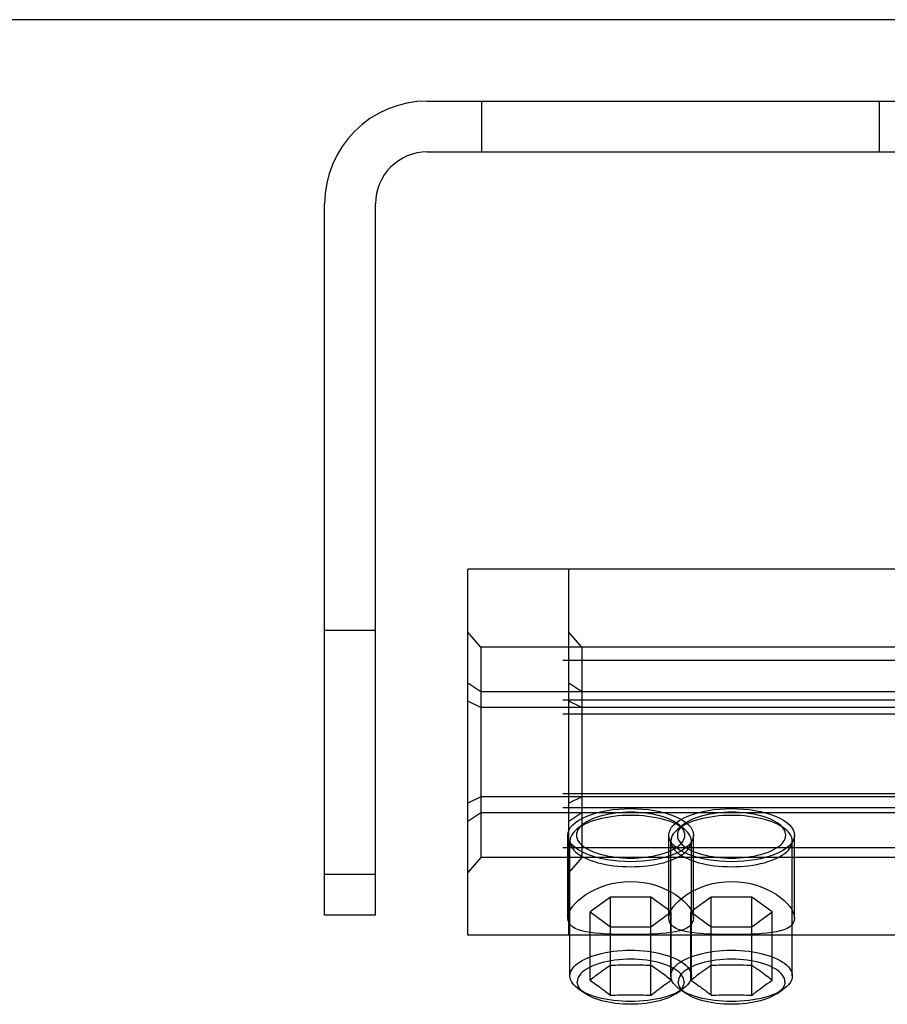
# Model space of a CAD drawing. Header units: inches. Extents: x 0 to 304, y 0 to 196.
# Tile 53 of 98: x 89.48 to 90.82, y 141.89 to 143.41. Entities that reach past the tile are written whole.
import ezdxf

# ---------------------------------------------------------------- set-up
doc = ezdxf.new("R2010")
doc.units = ezdxf.units.IN
doc.header["$LTSCALE"] = 16.696429
doc.header["$MEASUREMENT"] = 0
doc.linetypes.add('HIDDEN', pattern=[0.2, 0.1, -0.1])
doc.layers.get('0').update_dxf_attribs({"linetype": 'CONTINUOUS'})
doc.layers.add('DEFAULT_2', color=8, linetype='HIDDEN')

msp = doc.modelspace()

# ---------------------------------------------------------------- linework, layer by layer
at = {"color": 7, "linetype": 'Continuous'}
msp.add_line((130.89, 143.407), (52.265, 143.407), dxfattribs=at)
at = {"layer": 'DEFAULT_2', "color": 8, "linetype": 'HIDDEN'}
for p, q in [((90.1105, 143.282), (91.7945, 143.282)), ((90.1935, 143.282), (90.1935, 143.204)), ((90.8045, 143.204), (90.8045, 143.282)), ((90.1105, 143.204), (91.7945, 143.204)), ((89.9525, 142.032), (89.9525, 143.124)), ((90.0305, 142.032), (90.0305, 143.124)), ((90.1725, 142.001), (90.1725, 142.563)), ((90.9837, 142.563), (90.1725, 142.563)), ((90.3275, 142.001), (90.3275, 142.563)), ((89.9525, 142.4695), (90.0305, 142.4695)), ((90.1925, 142.4436), (90.1725, 142.4666)), ((90.3475, 142.4436), (90.3275, 142.4666)), ((90.1925, 142.4436), (90.1925, 142.1204)), ((91.8075, 142.4436), (90.1925, 142.4436)), ((90.3475, 142.4436), (90.3475, 142.1204)), ((95.3275, 142.4229), (52.3275, 142.4229)), ((90.1925, 142.375), (90.1725, 142.3883)), ((90.3475, 142.375), (90.3275, 142.3883)), ((91.8075, 142.375), (90.1925, 142.375)), ((95.3275, 142.3619), (52.3275, 142.3619)), ((90.1925, 142.3505), (90.1725, 142.3603)), ((91.8075, 142.3505), (90.1925, 142.3505)), ((90.3475, 142.3505), (90.3275, 142.3603)), ((95.3275, 142.3402), (52.3275, 142.3402)), ((95.3275, 142.2182), (52.3275, 142.2182)), ((90.1925, 142.2134), (90.1725, 142.2036)), ((91.8075, 142.2134), (90.1925, 142.2134)), ((90.3475, 142.2134), (90.3275, 142.2036)), ((95.3275, 142.1964), (52.3275, 142.1964)), ((90.1925, 142.1889), (90.1725, 142.1757)), ((91.8075, 142.1889), (90.1925, 142.1889)), ((90.3475, 142.1889), (90.3275, 142.1757)), ((90.3488, 142.171), (90.34, 142.1639)), ((90.5038, 142.171), (90.495, 142.1639)), ((90.4961, 142.171), (90.505, 142.1639)), ((90.6511, 142.171), (90.66, 142.1639)), ((90.326, 142.0273), (90.326, 142.1546)), ((90.481, 142.0273), (90.481, 142.1546)), ((90.519, 142.0273), (90.519, 142.1546)), ((90.674, 142.0273), (90.674, 142.1546)), ((90.3292, 141.9385), (90.3292, 142.1456)), ((90.4842, 141.9385), (90.4842, 142.1456)), ((90.5157, 141.9385), (90.5157, 142.1456)), ((90.6707, 141.9385), (90.6707, 142.1456)), ((95.3275, 142.1354), (52.3275, 142.1354)), ((90.1925, 142.1204), (90.1725, 142.0973)), ((91.8075, 142.1204), (90.1925, 142.1204)), ((90.3475, 142.1204), (90.3275, 142.0973)), ((89.9525, 142.0945), (90.0305, 142.0945)), ((90.3913, 142.0596), (90.3601, 142.0368)), ((90.3913, 141.9088), (90.3913, 142.0596)), ((90.4537, 142.0596), (90.3913, 142.0596)), ((90.4537, 141.9088), (90.4537, 142.0596)), ((90.4848, 142.0368), (90.4537, 142.0596)), ((90.5463, 142.0596), (90.5151, 142.0368)), ((90.5463, 141.9088), (90.5463, 142.0596)), ((90.6087, 142.0596), (90.5463, 142.0596)), ((90.6087, 141.9088), (90.6087, 142.0596)), ((90.6398, 142.0368), (90.6087, 142.0596)), ((90.0305, 142.032), (89.9525, 142.032)), ((90.3601, 141.9316), (90.3601, 142.0368)), ((90.3601, 142.0368), (90.3913, 142.014)), ((90.4537, 142.014), (90.4848, 142.0368)), ((90.4848, 141.9316), (90.4848, 142.0368)), ((90.5151, 141.9316), (90.5151, 142.0368)), ((90.5151, 142.0368), (90.5463, 142.014)), ((90.6087, 142.014), (90.6398, 142.0368)), ((90.6398, 141.9316), (90.6398, 142.0368)), ((91.8275, 142.001), (90.1725, 142.001)), ((90.3913, 142.014), (90.4537, 142.014)), ((90.5463, 142.014), (90.6087, 142.014)), ((90.3708, 141.94), (90.3687, 141.9384)), ((90.4742, 141.94), (90.472, 141.9416)), ((90.4763, 141.9384), (90.4742, 141.94)), ((90.5258, 141.94), (90.5237, 141.9384)), ((90.6281, 141.9408), (90.6259, 141.9425)), ((90.6302, 141.9392), (90.6281, 141.9408)), ((90.3623, 141.9333), (90.3601, 141.9316)), ((90.3601, 141.9316), (90.3612, 141.9309)), ((90.3644, 141.935), (90.3623, 141.9333)), ((90.3666, 141.9367), (90.3644, 141.935)), ((90.3644, 141.9288), (90.3666, 141.9273)), ((90.3687, 141.9384), (90.3666, 141.9367)), ((90.3666, 141.9273), (90.3687, 141.9259)), ((90.3687, 141.9259), (90.3708, 141.9244)), ((90.4731, 141.9237), (90.4752, 141.9251)), ((90.4752, 141.9251), (90.4773, 141.9266)), ((90.4784, 141.9367), (90.4763, 141.9384)), ((90.4806, 141.935), (90.4784, 141.9367)), ((90.4827, 141.9333), (90.4806, 141.935)), ((90.4848, 141.9316), (90.4827, 141.9333)), ((90.5173, 141.9333), (90.5151, 141.9316)), ((90.5151, 141.9316), (90.5162, 141.9309)), ((90.5194, 141.935), (90.5173, 141.9333)), ((90.5216, 141.9367), (90.5194, 141.935)), ((90.5194, 141.9288), (90.5216, 141.9273)), ((90.5237, 141.9384), (90.5216, 141.9367)), ((90.5216, 141.9273), (90.5237, 141.9259)), ((90.5237, 141.9259), (90.5258, 141.9244)), ((90.6281, 141.9237), (90.6302, 141.9251)), ((90.6323, 141.9376), (90.6302, 141.9392)), ((90.6302, 141.9251), (90.6323, 141.9266)), ((90.6345, 141.9359), (90.6323, 141.9376)), ((90.6366, 141.9342), (90.6345, 141.9359)), ((90.3531, 141.9111), (90.3435, 141.9175)), ((90.4709, 141.9221), (90.4731, 141.9237)), ((90.4919, 141.9111), (90.5014, 141.9175)), ((90.5081, 141.9111), (90.4985, 141.9175)), ((90.6259, 141.9221), (90.6281, 141.9237)), ((90.6469, 141.9111), (90.6564, 141.9175))]:
    msp.add_line(p, q, dxfattribs=at)
for points in [[(90.326, 142.1546), (90.3265, 142.1587), (90.3279, 142.1627), (90.3303, 142.1667), (90.3336, 142.1705), (90.3378, 142.1742), (90.3428, 142.1776), (90.3486, 142.1809), (90.3552, 142.1839), (90.3624, 142.1865), (90.3702, 142.1889)], [(90.4225, 142.185), (90.4159, 142.1849), (90.4093, 142.1846), (90.4028, 142.1841), (90.3963, 142.1834), (90.39, 142.1825), (90.3839, 142.1814), (90.3779, 142.1802), (90.3722, 142.1787), (90.3667, 142.1771), (90.3615, 142.1754), (90.3566, 142.1735), (90.3521, 142.1714), (90.3479, 142.1692), (90.3441, 142.1669), (90.3407, 142.1645), (90.34, 142.1639)], [(90.4225, 142.1898), (90.4166, 142.1897), (90.4107, 142.1895), (90.4049, 142.189), (90.3991, 142.1884), (90.3935, 142.1876), (90.388, 142.1867), (90.3827, 142.1855), (90.3776, 142.1843), (90.3727, 142.1828), (90.368, 142.1812), (90.3637, 142.1795), (90.3596, 142.1777), (90.3559, 142.1757), (90.3525, 142.1737), (90.3494, 142.1715), (90.3488, 142.171)], [(90.3702, 142.1889), (90.3782, 142.1909), (90.3865, 142.1925), (90.3952, 142.1938), (90.4042, 142.1947), (90.4132, 142.1952), (90.4225, 142.1954)], [(90.4225, 142.1954), (90.4317, 142.1952), (90.4408, 142.1947), (90.4497, 142.1938), (90.4584, 142.1925), (90.4668, 142.1909), (90.4748, 142.1889)], [(90.4961, 142.171), (90.4955, 142.1715), (90.4925, 142.1737), (90.4891, 142.1757), (90.4854, 142.1777), (90.4813, 142.1795), (90.4769, 142.1812), (90.4723, 142.1828), (90.4674, 142.1843), (90.4623, 142.1855), (90.457, 142.1867), (90.4515, 142.1876), (90.4458, 142.1884), (90.4401, 142.189), (90.4343, 142.1895), (90.4284, 142.1897), (90.4225, 142.1898)], [(90.505, 142.1639), (90.5043, 142.1645), (90.5009, 142.1669), (90.4971, 142.1692), (90.4929, 142.1714), (90.4884, 142.1735), (90.4835, 142.1754), (90.4783, 142.1771), (90.4728, 142.1787), (90.4671, 142.1802), (90.4611, 142.1814), (90.455, 142.1825), (90.4486, 142.1834), (90.4422, 142.1841), (90.4357, 142.1846), (90.4291, 142.1849), (90.4225, 142.185)], [(90.4748, 142.1889), (90.4826, 142.1865), (90.4898, 142.1839), (90.4964, 142.1809), (90.5022, 142.1776), (90.5072, 142.1742), (90.5114, 142.1705), (90.5147, 142.1667), (90.5171, 142.1627), (90.5185, 142.1587), (90.519, 142.1546)], [(90.481, 142.1546), (90.4815, 142.1587), (90.4829, 142.1627), (90.4853, 142.1667), (90.4886, 142.1705), (90.4928, 142.1742), (90.4978, 142.1776), (90.5036, 142.1809), (90.5102, 142.1839), (90.5174, 142.1865), (90.5252, 142.1889)], [(90.5775, 142.185), (90.5709, 142.1849), (90.5643, 142.1846), (90.5578, 142.1841), (90.5513, 142.1834), (90.545, 142.1825), (90.5389, 142.1814), (90.5329, 142.1802), (90.5272, 142.1787), (90.5217, 142.1771), (90.5165, 142.1754), (90.5116, 142.1735), (90.5071, 142.1714), (90.5029, 142.1692), (90.4991, 142.1669), (90.4957, 142.1645), (90.495, 142.1639)], [(90.5775, 142.1898), (90.5716, 142.1897), (90.5657, 142.1895), (90.5599, 142.189), (90.5541, 142.1884), (90.5485, 142.1876), (90.543, 142.1867), (90.5377, 142.1855), (90.5326, 142.1843), (90.5277, 142.1828), (90.523, 142.1812), (90.5187, 142.1795), (90.5146, 142.1777), (90.5109, 142.1757), (90.5075, 142.1737), (90.5044, 142.1715), (90.5038, 142.171)], [(90.5252, 142.1889), (90.5332, 142.1909), (90.5415, 142.1925), (90.5502, 142.1938), (90.5592, 142.1947), (90.5682, 142.1952), (90.5775, 142.1954)], [(90.5775, 142.1954), (90.5867, 142.1952), (90.5958, 142.1947), (90.6047, 142.1938), (90.6134, 142.1925), (90.6218, 142.1909), (90.6298, 142.1889)], [(90.6511, 142.171), (90.6505, 142.1715), (90.6475, 142.1737), (90.6441, 142.1757), (90.6404, 142.1777), (90.6363, 142.1795), (90.6319, 142.1812), (90.6273, 142.1828), (90.6224, 142.1843), (90.6173, 142.1855), (90.612, 142.1867), (90.6065, 142.1876), (90.6008, 142.1884), (90.5951, 142.189), (90.5893, 142.1895), (90.5834, 142.1897), (90.5775, 142.1898)], [(90.66, 142.1639), (90.6593, 142.1645), (90.6559, 142.1669), (90.6521, 142.1692), (90.6479, 142.1714), (90.6434, 142.1735), (90.6385, 142.1754), (90.6333, 142.1771), (90.6278, 142.1787), (90.6221, 142.1802), (90.6161, 142.1814), (90.61, 142.1825), (90.6036, 142.1834), (90.5972, 142.1841), (90.5907, 142.1846), (90.5841, 142.1849), (90.5775, 142.185)], [(90.6298, 142.1889), (90.6376, 142.1865), (90.6448, 142.1839), (90.6514, 142.1809), (90.6572, 142.1776), (90.6622, 142.1742), (90.6664, 142.1705), (90.6697, 142.1667), (90.6721, 142.1627), (90.6735, 142.1587), (90.674, 142.1546)], [(90.3488, 142.171), (90.3468, 142.1693), (90.3445, 142.1669), (90.3426, 142.1646), (90.3411, 142.1621), (90.3401, 142.1596), (90.3394, 142.1571), (90.3392, 142.1546), (90.3394, 142.1521), (90.3401, 142.1496), (90.3411, 142.1471), (90.3426, 142.1447), (90.3445, 142.1423), (90.3468, 142.14), (90.3494, 142.1378), (90.3525, 142.1356), (90.3559, 142.1335), (90.3596, 142.1316), (90.3637, 142.1297), (90.368, 142.128), (90.3727, 142.1265), (90.3776, 142.125), (90.3827, 142.1237), (90.388, 142.1226), (90.3935, 142.1217), (90.3991, 142.1209), (90.4049, 142.1202), (90.4107, 142.1198), (90.4166, 142.1195), (90.4225, 142.1195)], [(90.4225, 142.1195), (90.4284, 142.1195), (90.4343, 142.1198), (90.4401, 142.1202), (90.4458, 142.1209), (90.4515, 142.1217), (90.457, 142.1226), (90.4623, 142.1237), (90.4674, 142.125), (90.4723, 142.1265), (90.4769, 142.128), (90.4813, 142.1297), (90.4854, 142.1316), (90.4891, 142.1335), (90.4925, 142.1356), (90.4955, 142.1378), (90.4982, 142.14), (90.5005, 142.1423), (90.5024, 142.1447), (90.5038, 142.1471), (90.5049, 142.1496), (90.5055, 142.1521), (90.5057, 142.1546), (90.5055, 142.1571), (90.5049, 142.1596), (90.5038, 142.1621), (90.5024, 142.1646), (90.5005, 142.1669), (90.4982, 142.1693), (90.4961, 142.171)], [(90.5038, 142.171), (90.5018, 142.1693), (90.4995, 142.1669), (90.4976, 142.1646), (90.4961, 142.1621), (90.4951, 142.1596), (90.4944, 142.1571), (90.4942, 142.1546), (90.4944, 142.1521), (90.4951, 142.1496), (90.4961, 142.1471), (90.4976, 142.1447), (90.4995, 142.1423), (90.5018, 142.14), (90.5044, 142.1378), (90.5075, 142.1356), (90.5109, 142.1335), (90.5146, 142.1316), (90.5187, 142.1297), (90.523, 142.128), (90.5277, 142.1265), (90.5326, 142.125), (90.5377, 142.1237), (90.543, 142.1226), (90.5485, 142.1217), (90.5541, 142.1209), (90.5599, 142.1202), (90.5657, 142.1198), (90.5716, 142.1195), (90.5775, 142.1195)], [(90.5775, 142.1195), (90.5834, 142.1195), (90.5893, 142.1198), (90.5951, 142.1202), (90.6008, 142.1209), (90.6065, 142.1217), (90.612, 142.1226), (90.6173, 142.1237), (90.6224, 142.125), (90.6273, 142.1265), (90.6319, 142.128), (90.6363, 142.1297), (90.6404, 142.1316), (90.6441, 142.1335), (90.6475, 142.1356), (90.6505, 142.1378), (90.6532, 142.14), (90.6555, 142.1423), (90.6574, 142.1447), (90.6588, 142.1471), (90.6599, 142.1496), (90.6605, 142.1521), (90.6607, 142.1546), (90.6605, 142.1571), (90.6599, 142.1596), (90.6588, 142.1621), (90.6574, 142.1646), (90.6555, 142.1669), (90.6532, 142.1693), (90.6511, 142.171)], [(90.3702, 142.1204), (90.3624, 142.1227), (90.3552, 142.1254), (90.3486, 142.1284), (90.3428, 142.1316), (90.3378, 142.1351), (90.3336, 142.1388), (90.3303, 142.1426), (90.3279, 142.1465), (90.3265, 142.1506), (90.326, 142.1546)], [(90.34, 142.1639), (90.3377, 142.162), (90.3351, 142.1594), (90.333, 142.1567), (90.3314, 142.154), (90.3302, 142.1512), (90.3295, 142.1484), (90.3292, 142.1456)], [(90.519, 142.1546), (90.5185, 142.1506), (90.5171, 142.1465), (90.5147, 142.1426), (90.5114, 142.1388), (90.5072, 142.1351), (90.5022, 142.1316), (90.4964, 142.1284), (90.4898, 142.1254), (90.4826, 142.1227), (90.4748, 142.1204)], [(90.5252, 142.1204), (90.5174, 142.1227), (90.5102, 142.1254), (90.5036, 142.1284), (90.4978, 142.1316), (90.4928, 142.1351), (90.4886, 142.1388), (90.4853, 142.1426), (90.4829, 142.1465), (90.4815, 142.1506), (90.481, 142.1546)], [(90.495, 142.1639), (90.4927, 142.162), (90.4901, 142.1594), (90.488, 142.1567), (90.4864, 142.154), (90.4852, 142.1512), (90.4845, 142.1484), (90.4842, 142.1456)], [(90.5157, 142.1456), (90.5155, 142.1484), (90.5148, 142.1512), (90.5136, 142.154), (90.512, 142.1567), (90.5098, 142.1594), (90.5073, 142.162), (90.505, 142.1639)], [(90.674, 142.1546), (90.6735, 142.1506), (90.6721, 142.1465), (90.6697, 142.1426), (90.6664, 142.1388), (90.6622, 142.1351), (90.6572, 142.1316), (90.6514, 142.1284), (90.6448, 142.1254), (90.6376, 142.1227), (90.6298, 142.1204)], [(90.6707, 142.1456), (90.6705, 142.1484), (90.6698, 142.1512), (90.6686, 142.154), (90.667, 142.1567), (90.6648, 142.1594), (90.6623, 142.162), (90.66, 142.1639)], [(90.3292, 142.1456), (90.3295, 142.1428), (90.3302, 142.14), (90.3314, 142.1372), (90.333, 142.1345), (90.3351, 142.1318), (90.3377, 142.1292), (90.3407, 142.1267), (90.3441, 142.1242), (90.3479, 142.1219), (90.3521, 142.1197), (90.3566, 142.1177), (90.3615, 142.1158), (90.3667, 142.114), (90.3722, 142.1124), (90.3779, 142.111), (90.3839, 142.1097), (90.39, 142.1086), (90.3963, 142.1077), (90.4028, 142.1071), (90.4093, 142.1066), (90.4159, 142.1063), (90.4225, 142.1062)], [(90.4225, 142.1062), (90.4291, 142.1063), (90.4357, 142.1066), (90.4422, 142.1071), (90.4486, 142.1077), (90.455, 142.1086), (90.4611, 142.1097), (90.4671, 142.111), (90.4728, 142.1124), (90.4783, 142.114), (90.4835, 142.1158), (90.4884, 142.1177), (90.4929, 142.1197), (90.4971, 142.1219), (90.5009, 142.1242), (90.5043, 142.1267), (90.5073, 142.1292), (90.5098, 142.1318), (90.512, 142.1345), (90.5136, 142.1372), (90.5148, 142.14), (90.5155, 142.1428), (90.5157, 142.1456)], [(90.4842, 142.1456), (90.4845, 142.1428), (90.4852, 142.14), (90.4864, 142.1372), (90.488, 142.1345), (90.4901, 142.1318), (90.4927, 142.1292), (90.4957, 142.1267), (90.4991, 142.1242), (90.5029, 142.1219), (90.5071, 142.1197), (90.5116, 142.1177), (90.5165, 142.1158), (90.5217, 142.114), (90.5272, 142.1124), (90.5329, 142.111), (90.5389, 142.1097), (90.545, 142.1086), (90.5513, 142.1077), (90.5578, 142.1071), (90.5643, 142.1066), (90.5709, 142.1063), (90.5775, 142.1062)], [(90.5775, 142.1062), (90.5841, 142.1063), (90.5907, 142.1066), (90.5972, 142.1071), (90.6036, 142.1077), (90.61, 142.1086), (90.6161, 142.1097), (90.6221, 142.111), (90.6278, 142.1124), (90.6333, 142.114), (90.6385, 142.1158), (90.6434, 142.1177), (90.6479, 142.1197), (90.6521, 142.1219), (90.6559, 142.1242), (90.6593, 142.1267), (90.6623, 142.1292), (90.6648, 142.1318), (90.667, 142.1345), (90.6686, 142.1372), (90.6698, 142.14), (90.6705, 142.1428), (90.6707, 142.1456)], [(90.4225, 142.1139), (90.4132, 142.114), (90.4042, 142.1146), (90.3952, 142.1155), (90.3865, 142.1168), (90.3782, 142.1184), (90.3702, 142.1204)], [(90.4748, 142.1204), (90.4668, 142.1184), (90.4584, 142.1168), (90.4497, 142.1155), (90.4408, 142.1146), (90.4317, 142.114), (90.4225, 142.1139)], [(90.5775, 142.1139), (90.5682, 142.114), (90.5592, 142.1146), (90.5502, 142.1155), (90.5415, 142.1168), (90.5332, 142.1184), (90.5252, 142.1204)], [(90.6298, 142.1204), (90.6218, 142.1184), (90.6134, 142.1168), (90.6047, 142.1155), (90.5958, 142.1146), (90.5867, 142.114), (90.5775, 142.1139)], [(90.326, 142.0273), (90.3264, 142.0314), (90.3278, 142.0358), (90.3301, 142.0403), (90.3333, 142.045), (90.3372, 142.0497), (90.342, 142.0544), (90.3475, 142.059), (90.3538, 142.0634), (90.3606, 142.0676), (90.368, 142.0714), (90.376, 142.0748), (90.3844, 142.0778), (90.3934, 142.0802), (90.4028, 142.0821), (90.4125, 142.0832), (90.4225, 142.0836)], [(90.4225, 142.0836), (90.4325, 142.0832), (90.4421, 142.0821), (90.4516, 142.0802), (90.4606, 142.0778), (90.469, 142.0748), (90.477, 142.0714), (90.4844, 142.0676), (90.4912, 142.0634), (90.4974, 142.059), (90.503, 142.0544), (90.5077, 142.0497), (90.5117, 142.045), (90.5149, 142.0404), (90.5171, 142.0358), (90.5185, 142.0314), (90.519, 142.0273)], [(90.481, 142.0273), (90.4814, 142.0314), (90.4828, 142.0358), (90.4851, 142.0403), (90.4883, 142.045), (90.4922, 142.0497), (90.497, 142.0544), (90.5025, 142.059), (90.5088, 142.0634), (90.5156, 142.0676), (90.523, 142.0714), (90.531, 142.0748), (90.5394, 142.0778), (90.5484, 142.0802), (90.5578, 142.0821), (90.5675, 142.0832), (90.5775, 142.0836)], [(90.5775, 142.0836), (90.5875, 142.0832), (90.5971, 142.0821), (90.6066, 142.0802), (90.6156, 142.0778), (90.624, 142.0748), (90.632, 142.0714), (90.6394, 142.0676), (90.6462, 142.0634), (90.6524, 142.059), (90.658, 142.0544), (90.6627, 142.0497), (90.6667, 142.045), (90.6699, 142.0404), (90.6721, 142.0358), (90.6735, 142.0314), (90.674, 142.0273)], [(90.4225, 142.002), (90.4125, 142.0021), (90.4028, 142.0022), (90.3934, 142.0025), (90.3844, 142.0028), (90.376, 142.0034), (90.368, 142.0041), (90.3606, 142.005), (90.3538, 142.0062), (90.3476, 142.0076), (90.342, 142.0094), (90.3373, 142.0115), (90.3333, 142.0139), (90.3301, 142.0167), (90.3278, 142.0199), (90.3265, 142.0234), (90.326, 142.0273)], [(90.519, 142.0273), (90.5185, 142.0235), (90.5171, 142.0199), (90.5148, 142.0168), (90.5117, 142.0139), (90.5077, 142.0115), (90.5029, 142.0094), (90.4974, 142.0076), (90.4912, 142.0062), (90.4844, 142.005), (90.4769, 142.0041), (90.469, 142.0034), (90.4605, 142.0028), (90.4515, 142.0025), (90.4421, 142.0022), (90.4325, 142.0021), (90.4225, 142.002)], [(90.5775, 142.002), (90.5675, 142.0021), (90.5578, 142.0022), (90.5484, 142.0025), (90.5394, 142.0028), (90.531, 142.0034), (90.523, 142.0041), (90.5156, 142.005), (90.5088, 142.0062), (90.5026, 142.0076), (90.497, 142.0094), (90.4923, 142.0115), (90.4883, 142.0139), (90.4851, 142.0167), (90.4828, 142.0199), (90.4815, 142.0234), (90.481, 142.0273)], [(90.674, 142.0273), (90.6735, 142.0235), (90.6721, 142.0199), (90.6698, 142.0168), (90.6667, 142.0139), (90.6627, 142.0115), (90.6579, 142.0094), (90.6524, 142.0076), (90.6462, 142.0062), (90.6394, 142.005), (90.6319, 142.0041), (90.624, 142.0034), (90.6155, 142.0028), (90.6065, 142.0025), (90.5971, 142.0022), (90.5875, 142.0021), (90.5775, 142.002)], [(90.3292, 141.9385), (90.3295, 141.9413), (90.3302, 141.9441), (90.3314, 141.9469), (90.333, 141.9496), (90.3351, 141.9523), (90.3377, 141.9549), (90.3406, 141.9574), (90.344, 141.9598), (90.3478, 141.9621), (90.352, 141.9643), (90.3565, 141.9664), (90.3614, 141.9683), (90.3666, 141.97), (90.3721, 141.9716), (90.3778, 141.9731), (90.3837, 141.9743), (90.3899, 141.9754), (90.3962, 141.9763), (90.4027, 141.977), (90.4092, 141.9775), (90.4158, 141.9778), (90.4225, 141.9779)], [(90.4225, 141.9779), (90.4291, 141.9778), (90.4358, 141.9775), (90.4423, 141.977), (90.4488, 141.9763), (90.4551, 141.9754), (90.4612, 141.9743), (90.4672, 141.9731), (90.4729, 141.9716), (90.4784, 141.97), (90.4836, 141.9683), (90.4884, 141.9664), (90.493, 141.9643), (90.4971, 141.9621), (90.5009, 141.9598), (90.5043, 141.9574), (90.5073, 141.9549), (90.5099, 141.9523), (90.512, 141.9496), (90.5136, 141.9469), (90.5148, 141.9441), (90.5155, 141.9413), (90.5157, 141.9385)], [(90.4842, 141.9385), (90.4845, 141.9413), (90.4852, 141.9441), (90.4864, 141.9469), (90.488, 141.9496), (90.4901, 141.9523), (90.4927, 141.9549), (90.4956, 141.9574), (90.499, 141.9598), (90.5028, 141.9621), (90.507, 141.9643), (90.5115, 141.9664), (90.5164, 141.9683), (90.5216, 141.97), (90.5271, 141.9716), (90.5328, 141.9731), (90.5387, 141.9743), (90.5449, 141.9754), (90.5512, 141.9763), (90.5577, 141.977), (90.5642, 141.9775), (90.5708, 141.9778), (90.5775, 141.9779)], [(90.5775, 141.9779), (90.5841, 141.9778), (90.5908, 141.9775), (90.5973, 141.977), (90.6038, 141.9763), (90.6101, 141.9754), (90.6162, 141.9743), (90.6222, 141.9731), (90.6279, 141.9716), (90.6334, 141.97), (90.6386, 141.9683), (90.6434, 141.9664), (90.648, 141.9643), (90.6521, 141.9621), (90.6559, 141.9598), (90.6593, 141.9574), (90.6623, 141.9549), (90.6649, 141.9523), (90.667, 141.9496), (90.6686, 141.9469), (90.6698, 141.9441), (90.6705, 141.9413), (90.6707, 141.9385)], [(90.5044, 141.9295), (90.5042, 141.9321), (90.5035, 141.9347), (90.5024, 141.9372), (90.5008, 141.9397), (90.4988, 141.9422), (90.4963, 141.9445), (90.4934, 141.9468), (90.4902, 141.949), (90.4865, 141.9511), (90.4826, 141.9531), (90.4782, 141.9549), (90.4736, 141.9566), (90.4686, 141.9581), (90.4635, 141.9595), (90.458, 141.9607), (90.4524, 141.9617), (90.4466, 141.9626), (90.4407, 141.9633), (90.4347, 141.9638), (90.4286, 141.964), (90.4225, 141.9641), (90.4164, 141.964), (90.4103, 141.9638), (90.4043, 141.9633), (90.3983, 141.9626), (90.3926, 141.9617), (90.3869, 141.9607), (90.3815, 141.9595), (90.3763, 141.9581), (90.3714, 141.9566), (90.3668, 141.9549), (90.3624, 141.9531), (90.3584, 141.9511), (90.3548, 141.949), (90.3515, 141.9468), (90.3487, 141.9445), (90.3462, 141.9422), (90.3442, 141.9397), (90.3426, 141.9372), (90.3415, 141.9347), (90.3408, 141.9321), (90.3405, 141.9295)], [(90.4537, 141.9544), (90.4497, 141.9546), (90.4458, 141.9547), (90.442, 141.9548), (90.4381, 141.9549), (90.4342, 141.955), (90.4303, 141.9551), (90.4264, 141.9551), (90.4225, 141.9551), (90.4186, 141.9551), (90.4146, 141.9551), (90.4107, 141.955), (90.4068, 141.9549), (90.403, 141.9548), (90.3991, 141.9547), (90.3952, 141.9546), (90.3913, 141.9544)], [(90.6594, 141.9295), (90.6592, 141.9321), (90.6585, 141.9347), (90.6574, 141.9372), (90.6558, 141.9397), (90.6538, 141.9422), (90.6513, 141.9445), (90.6484, 141.9468), (90.6452, 141.949), (90.6415, 141.9511), (90.6376, 141.9531), (90.6332, 141.9549), (90.6286, 141.9566), (90.6236, 141.9581), (90.6185, 141.9595), (90.613, 141.9607), (90.6074, 141.9617), (90.6016, 141.9626), (90.5957, 141.9633), (90.5897, 141.9638), (90.5836, 141.964), (90.5775, 141.9641), (90.5714, 141.964), (90.5653, 141.9638), (90.5593, 141.9633), (90.5533, 141.9626), (90.5476, 141.9617), (90.5419, 141.9607), (90.5365, 141.9595), (90.5313, 141.9581), (90.5264, 141.9566), (90.5218, 141.9549), (90.5174, 141.9531), (90.5134, 141.9511), (90.5098, 141.949), (90.5065, 141.9468), (90.5037, 141.9445), (90.5012, 141.9422), (90.4992, 141.9397), (90.4976, 141.9372), (90.4965, 141.9347), (90.4958, 141.9321), (90.4955, 141.9295)], [(90.6087, 141.9544), (90.6047, 141.9546), (90.6008, 141.9547), (90.597, 141.9548), (90.5931, 141.9549), (90.5892, 141.955), (90.5853, 141.9551), (90.5814, 141.9551), (90.5775, 141.9551), (90.5736, 141.9551), (90.5696, 141.9551), (90.5657, 141.955), (90.5618, 141.9549), (90.558, 141.9548), (90.5541, 141.9547), (90.5502, 141.9546), (90.5463, 141.9544)], [(90.3913, 141.9544), (90.3894, 141.9532), (90.3876, 141.952), (90.3858, 141.9508), (90.3841, 141.9496), (90.3824, 141.9484), (90.3808, 141.9473), (90.3793, 141.9462), (90.3778, 141.9452), (90.3765, 141.9443), (90.3752, 141.9433), (90.3741, 141.9425), (90.3729, 141.9416), (90.3708, 141.94)], [(90.472, 141.9416), (90.4709, 141.9425), (90.4697, 141.9433), (90.4685, 141.9443), (90.4671, 141.9452), (90.4657, 141.9463), (90.4642, 141.9473), (90.4626, 141.9484), (90.4609, 141.9496), (90.4592, 141.9508), (90.4574, 141.952), (90.4556, 141.9532), (90.4537, 141.9544)], [(90.5463, 141.9544), (90.5444, 141.9532), (90.5426, 141.952), (90.5408, 141.9508), (90.5391, 141.9496), (90.5374, 141.9484), (90.5358, 141.9473), (90.5343, 141.9462), (90.5328, 141.9452), (90.5315, 141.9443), (90.5302, 141.9433), (90.5291, 141.9425), (90.5279, 141.9416), (90.5258, 141.94)], [(90.6259, 141.9425), (90.6247, 141.9433), (90.6235, 141.9443), (90.6221, 141.9452), (90.6207, 141.9463), (90.6192, 141.9473), (90.6176, 141.9484), (90.6159, 141.9496), (90.6142, 141.9508), (90.6124, 141.952), (90.6106, 141.9532), (90.6087, 141.9544)], [(90.3435, 141.9175), (90.3406, 141.9196), (90.3377, 141.9221), (90.3351, 141.9247), (90.333, 141.9274), (90.3314, 141.9301), (90.3302, 141.9329), (90.3295, 141.9357), (90.3292, 141.9385)], [(90.3531, 141.9111), (90.3506, 141.9129), (90.348, 141.9151), (90.3457, 141.9174), (90.3439, 141.9198), (90.3424, 141.9221), (90.3414, 141.9246), (90.3408, 141.927), (90.3405, 141.9295)], [(90.3612, 141.9309), (90.3633, 141.9295), (90.3644, 141.9288)], [(90.4773, 141.9266), (90.4795, 141.9281), (90.4806, 141.9288)], [(90.4806, 141.9288), (90.4827, 141.9302), (90.4838, 141.9309), (90.4848, 141.9316)], [(90.4985, 141.9175), (90.4956, 141.9196), (90.4927, 141.9221), (90.4901, 141.9247), (90.488, 141.9274), (90.4864, 141.9301), (90.4852, 141.9329), (90.4845, 141.9357), (90.4842, 141.9385)], [(90.5044, 141.9295), (90.5042, 141.927), (90.5036, 141.9246), (90.5026, 141.9221), (90.5011, 141.9198), (90.4993, 141.9174), (90.497, 141.9151), (90.4944, 141.9129), (90.4919, 141.9111)], [(90.5081, 141.9111), (90.5056, 141.9129), (90.503, 141.9151), (90.5007, 141.9174), (90.4989, 141.9198), (90.4974, 141.9221), (90.4964, 141.9246), (90.4958, 141.927), (90.4955, 141.9295)], [(90.5157, 141.9385), (90.5155, 141.9357), (90.5148, 141.9329), (90.5136, 141.9301), (90.512, 141.9274), (90.5099, 141.9247), (90.5073, 141.9221), (90.5043, 141.9196), (90.5014, 141.9175)], [(90.5162, 141.9309), (90.5183, 141.9295), (90.5194, 141.9288)], [(90.6323, 141.9266), (90.6345, 141.9281), (90.6356, 141.9288)], [(90.6356, 141.9288), (90.6377, 141.9302), (90.6388, 141.9309), (90.6398, 141.9316)], [(90.6398, 141.9316), (90.6388, 141.9324), (90.6366, 141.9342)], [(90.6594, 141.9295), (90.6592, 141.927), (90.6586, 141.9246), (90.6576, 141.9221), (90.6561, 141.9198), (90.6543, 141.9174), (90.652, 141.9151), (90.6494, 141.9129), (90.6469, 141.9111)], [(90.6707, 141.9385), (90.6705, 141.9357), (90.6698, 141.9329), (90.6686, 141.9301), (90.667, 141.9274), (90.6649, 141.9247), (90.6623, 141.9221), (90.6593, 141.9196), (90.6564, 141.9175)], [(90.4225, 141.8991), (90.4158, 141.8992), (90.4092, 141.8995), (90.4027, 141.9), (90.3962, 141.9007), (90.3899, 141.9016), (90.3837, 141.9026), (90.3778, 141.9039), (90.3721, 141.9053), (90.3666, 141.9069), (90.3614, 141.9087), (90.3565, 141.9106), (90.352, 141.9127), (90.3478, 141.9149), (90.344, 141.9172), (90.3435, 141.9175)], [(90.4225, 141.8949), (90.4166, 141.895), (90.4108, 141.8952), (90.4051, 141.8957), (90.3994, 141.8963), (90.3939, 141.8971), (90.3884, 141.898), (90.3832, 141.8991), (90.3782, 141.9004), (90.3734, 141.9018), (90.3688, 141.9033), (90.3645, 141.905), (90.3606, 141.9068), (90.3569, 141.9088), (90.3536, 141.9108), (90.3531, 141.9111)], [(90.3708, 141.9244), (90.3729, 141.9229), (90.3741, 141.9221), (90.3753, 141.9212), (90.3765, 141.9203), (90.3778, 141.9193), (90.3793, 141.9182), (90.3808, 141.9171), (90.3824, 141.9159), (90.3841, 141.9146), (90.3858, 141.9132), (90.3876, 141.9118), (90.3894, 141.9103), (90.3913, 141.9088)], [(90.5014, 141.9175), (90.5009, 141.9172), (90.4971, 141.9149), (90.493, 141.9127), (90.4884, 141.9106), (90.4836, 141.9087), (90.4784, 141.9069), (90.4729, 141.9053), (90.4672, 141.9039), (90.4612, 141.9026), (90.4551, 141.9016), (90.4488, 141.9007), (90.4423, 141.9), (90.4358, 141.8995), (90.4291, 141.8992), (90.4225, 141.8991)], [(90.4919, 141.9111), (90.4914, 141.9108), (90.4881, 141.9088), (90.4844, 141.9068), (90.4804, 141.905), (90.4761, 141.9033), (90.4716, 141.9018), (90.4668, 141.9004), (90.4618, 141.8991), (90.4565, 141.898), (90.4511, 141.8971), (90.4456, 141.8963), (90.4399, 141.8957), (90.4341, 141.8952), (90.4283, 141.895), (90.4225, 141.8949)], [(90.4537, 141.9088), (90.4556, 141.9103), (90.4574, 141.9118), (90.4592, 141.9132), (90.4609, 141.9146), (90.4626, 141.9159), (90.4642, 141.9171), (90.4657, 141.9182), (90.4671, 141.9193), (90.4685, 141.9203), (90.4697, 141.9212), (90.4709, 141.9221)], [(90.5775, 141.8991), (90.5708, 141.8992), (90.5642, 141.8995), (90.5577, 141.9), (90.5512, 141.9007), (90.5449, 141.9016), (90.5387, 141.9026), (90.5328, 141.9039), (90.5271, 141.9053), (90.5216, 141.9069), (90.5164, 141.9087), (90.5115, 141.9106), (90.507, 141.9127), (90.5028, 141.9149), (90.499, 141.9172), (90.4985, 141.9175)], [(90.5775, 141.8949), (90.5716, 141.895), (90.5658, 141.8952), (90.5601, 141.8957), (90.5544, 141.8963), (90.5489, 141.8971), (90.5434, 141.898), (90.5382, 141.8991), (90.5332, 141.9004), (90.5284, 141.9018), (90.5238, 141.9033), (90.5195, 141.905), (90.5156, 141.9068), (90.5119, 141.9088), (90.5086, 141.9108), (90.5081, 141.9111)], [(90.5258, 141.9244), (90.5279, 141.9229), (90.5291, 141.9221), (90.5303, 141.9212), (90.5315, 141.9203), (90.5328, 141.9193), (90.5343, 141.9182), (90.5358, 141.9171), (90.5374, 141.9159), (90.5391, 141.9146), (90.5408, 141.9132), (90.5426, 141.9118), (90.5444, 141.9103), (90.5463, 141.9088)], [(90.6564, 141.9175), (90.6559, 141.9172), (90.6521, 141.9149), (90.648, 141.9127), (90.6434, 141.9106), (90.6386, 141.9087), (90.6334, 141.9069), (90.6279, 141.9053), (90.6222, 141.9039), (90.6162, 141.9026), (90.6101, 141.9016), (90.6038, 141.9007), (90.5973, 141.9), (90.5908, 141.8995), (90.5841, 141.8992), (90.5775, 141.8991)], [(90.6469, 141.9111), (90.6464, 141.9108), (90.6431, 141.9088), (90.6394, 141.9068), (90.6354, 141.905), (90.6311, 141.9033), (90.6266, 141.9018), (90.6218, 141.9004), (90.6168, 141.8991), (90.6115, 141.898), (90.6061, 141.8971), (90.6006, 141.8963), (90.5949, 141.8957), (90.5891, 141.8952), (90.5833, 141.895), (90.5775, 141.8949)], [(90.6087, 141.9088), (90.6106, 141.9103), (90.6124, 141.9118), (90.6142, 141.9132), (90.6159, 141.9146), (90.6176, 141.9159), (90.6192, 141.9171), (90.6207, 141.9182), (90.6221, 141.9193), (90.6235, 141.9203), (90.6247, 141.9212), (90.6259, 141.9221)], [(90.3913, 141.9088), (90.3952, 141.9089), (90.3991, 141.9091), (90.403, 141.9092), (90.4068, 141.9093), (90.4107, 141.9094), (90.4146, 141.9094), (90.4186, 141.9094), (90.4225, 141.9095), (90.4264, 141.9094), (90.4303, 141.9094), (90.4342, 141.9094), (90.4381, 141.9093), (90.442, 141.9092), (90.4458, 141.9091), (90.4497, 141.9089), (90.4537, 141.9088)], [(90.5463, 141.9088), (90.5502, 141.9089), (90.5541, 141.9091), (90.558, 141.9092), (90.5618, 141.9093), (90.5657, 141.9094), (90.5696, 141.9094), (90.5736, 141.9094), (90.5775, 141.9095), (90.5814, 141.9094), (90.5853, 141.9094), (90.5892, 141.9094), (90.5931, 141.9093), (90.597, 141.9092), (90.6008, 141.9091), (90.6047, 141.9089), (90.6087, 141.9088)]]:
    msp.add_lwpolyline(points, dxfattribs=at)
for radius in [0.158, 0.08]:
    msp.add_arc((90.1105, 143.124), radius, 90, 180, dxfattribs=at)

doc.saveas('drawing.dxf')
